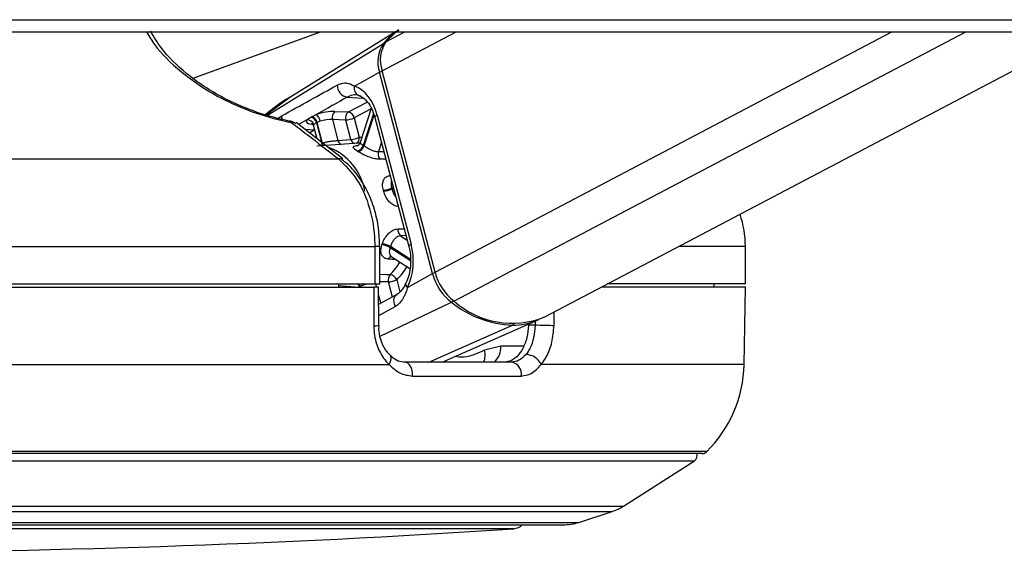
# Model space of a CAD drawing. Header units: millimetres. Extents: x 20 to 26560, y 40 to 18133.
# Tile 7 of 97: x 5273 to 5431, y 5933 to 6019. Entities that reach past the tile are written whole.
import ezdxf

# ---------------------------------------------------------------- set-up
doc = ezdxf.new("R2010")
doc.units = ezdxf.units.MM
doc.header["$LTSCALE"] = 2

msp = doc.modelspace()

# ---------------------------------------------------------------- linework, layer by layer
at = {"color": 7, "linetype": 'Continuous', "lineweight": 25}
for p, q in [((5301.15, 6009.24), (5321.53, 6016.65)), ((5333.49, 6016.65), (5316.59, 6006.19)), ((5357.36, 5971.1), (5443.94, 6016.65)), ((5339.81, 5978.24), (5331.34, 6010.43)), ((5326.95, 6007.98), (5330.95, 6010.21)), ((5339.42, 5978.02), (5330.95, 6010.21)), ((5316.59, 6006.19), (5316.59, 6006.19)), ((5329.63, 6004.43), (5327.86, 5998.95)), ((5320.12, 6003.1), (5320.81, 6003.43)), ((5323.4, 6002.66), (5324.29, 5999.3)), ((5325.55, 6002.57), (5323.4, 6002.66)), ((5323.82, 6003.95), (5325.97, 6003.86)), ((5326.37, 5999.46), (5325.55, 6002.57)), ((5326.88, 6002.92), (5327.7, 5999.81)), ((5330.2, 6002.98), (5335.62, 5982.36)), ((5330.56, 6003.36), (5335.99, 5982.74)), ((5317.54, 6001.99), (5317.49, 6002.03)), ((5325.1, 5996.36), (5317.6, 6002.15)), ((5320.39, 6001.6), (5320.92, 5999.59)), ((5320.85, 6002.11), (5321.72, 5998.8)), ((5321.46, 6002.37), (5320.97, 6002.17)), ((5321.84, 5998.86), (5320.97, 6002.17)), ((5324.29, 5999.3), (5326.37, 5999.46)), ((5327.59, 5998.87), (5320.9, 5998.37)), ((5259.55, 5996.36), (5324.39, 5996.36)), ((5325.05, 5996.18), (5324.98, 5996.23)), ((5259.69, 5982.36), (5330.18, 5982.36)), ((5330.18, 5982.36), (5330.18, 5976.36)), ((5330.97, 5976.36), (5330.97, 5982.36)), ((5389.42, 5976.36), (5389.42, 5982.36)), ((5332.81, 5980.75), (5335.79, 5978.82)), ((5335.42, 5975.79), (5339.42, 5978.02)), ((5259.69, 5976.36), (5330.18, 5976.36)), ((5259.9, 5975.86), (5330.01, 5975.86)), ((5324.39, 5976.36), (5324.38, 5975.86)), ((5324.38, 5976.09), (5327.05, 5975.89)), ((5330.18, 5976.36), (5330.97, 5976.36)), ((5330.81, 5969.72), (5330.8, 5975.86)), ((5389.42, 5975.86), (5366.4, 5975.86)), ((5389.42, 5976.36), (5367.35, 5976.36)), ((5384.41, 5975.86), (5384.42, 5976.36)), ((5389.2, 5963.46), (5389.42, 5975.86)), ((5333.72, 5974.68), (5330.8, 5973.06)), ((5330.81, 5969.72), (5330.81, 5969.72)), ((5340.95, 5963.86), (5356.32, 5970.62)), ((5355.82, 5969.75), (5354.73, 5969.75)), ((5350.34, 5966.41), (5347.71, 5965.77)), ((5332.64, 5964.93), (5332.62, 5964.95)), ((5256.6, 5963.46), (5332.48, 5963.46)), ((5352.05, 5963.86), (5334.93, 5963.86)), ((5336.22, 5961.64), (5353.57, 5961.64)), ((5382.52, 5949.26), (5096.31, 5949.26)), ((5369.95, 5940.85), (5381.26, 5948.08)), ((5362.79, 5938.25), (5368.12, 5939.98)), ((5118.52, 5937.86), (5360.32, 5937.86))]:
    msp.add_line(p, q, dxfattribs=at)
at = {"color": 8, "linetype": 'Continuous', "lineweight": 25}
for p, q in [((5331.34, 6010.43), (5343.17, 6016.65)), ((5331.95, 6015.05), (5335, 6016.65)), ((5339.81, 5978.24), (5412.84, 6016.65)), ((5342.84, 5973.62), (5424.64, 6016.65)), ((5313.01, 6003.37), (5331.55, 6014.8)), ((5316.61, 6006.17), (5312.9, 6003.4)), ((5325.77, 6006.22), (5328.35, 6006.04)), ((5325.97, 6003.86), (5328.99, 6005.45)), ((5329.61, 6004.35), (5326.88, 6002.92)), ((5314.74, 6002.87), (5315.33, 6003.26)), ((5319.31, 6002.58), (5318, 6001.84)), ((5329.98, 6003.6), (5328.34, 5998.52)), ((5328.46, 5998.45), (5330.06, 6003.39)), ((5318.98, 6001.09), (5320.51, 6000.99)), ((5320.21, 6001.91), (5319.99, 6001.93)), ((5320.51, 6000.99), (5320.55, 6001.01)), ((5320.56, 6000.98), (5320.51, 6000.99)), ((5331.24, 5999.01), (5330.76, 5997.52)), ((5330.76, 5997.52), (5331.63, 5997.53)), ((5333.13, 5991.84), (5332.88, 5991.71)), ((5332.93, 5991.54), (5333.18, 5991.67)), ((5333.9, 5985.17), (5334.88, 5985.2)), ((5335.17, 5984.1), (5334.3, 5984.07)), ((5334.3, 5984.07), (5335.36, 5983.38)), ((5330.97, 5982.36), (5330.18, 5982.36)), ((5332.64, 5982.18), (5335.88, 5980.09)), ((5335.87, 5980.29), (5332.69, 5982.35)), ((5389.42, 5982.36), (5378.76, 5982.36)), ((5326.81, 5975.91), (5326.86, 5975.86)), ((5327.89, 5975.86), (5327.87, 5975.92)), ((5330.32, 5976.36), (5330.45, 5975.86)), ((5332.36, 5976.68), (5330.97, 5976.72)), ((5333, 5974.27), (5332.36, 5976.68)), ((5333.69, 5977.03), (5334.2, 5975.1)), ((5330.8, 5974.55), (5331.11, 5973.38)), ((5333.49, 5972.78), (5330.8, 5971.26)), ((5331.05, 5968.04), (5342.43, 5973.43)), ((5358.83, 5969.69), (5358.88, 5971.9)), ((5338.82, 5963.86), (5352.17, 5969.78)), ((5355.84, 5970.41), (5355.82, 5969.75)), ((5353.96, 5966.41), (5350.34, 5966.41)), ((5389.2, 5963.46), (5356.78, 5963.46)), ((5383.22, 5949.55), (5095.61, 5949.55)), ((5097.57, 5948.08), (5381.26, 5948.08)), ((5108.88, 5940.85), (5369.95, 5940.85)), ((5110.72, 5939.98), (5368.12, 5939.98)), ((5116.04, 5938.25), (5362.79, 5938.25)), ((5331.99, 5937.23), (5126.4, 5937.23)), ((5352.43, 5937.23), (5331.99, 5937.23))]:
    msp.add_line(p, q, dxfattribs=at)
at = {"color": 7, "linetype": 'Continuous', "lineweight": 25, "flags": 128}
for points in [[(5227.12, 6018.61), (5231, 6018.61), (5246.52, 6018.61), (5254.27, 6018.61), (5269.79, 6018.61), (5277.55, 6018.61), (5293.07, 6018.61), (5300.83, 6018.61), (5308.59, 6018.61), (5324.1, 6018.61), (5331.86, 6018.61), (5347.38, 6018.61), (5355.14, 6018.61), (5370.66, 6018.61), (5378.41, 6018.61), (5386.17, 6018.61), (5401.69, 6018.61), (5409.45, 6018.61), (5424.97, 6018.61), (5432.73, 6018.61)], [(5221.54, 6016.65), (5225.42, 6016.65), (5233.18, 6016.65), (5248.69, 6016.65), (5256.45, 6016.65), (5264.21, 6016.65), (5279.73, 6016.65), (5287.49, 6016.65), (5303, 6016.65), (5310.76, 6016.65), (5326.28, 6016.65), (5334.04, 6016.65), (5341.8, 6016.65), (5357.32, 6016.65), (5365.07, 6016.65), (5380.59, 6016.65), (5388.35, 6016.65), (5403.87, 6016.65), (5411.63, 6016.65), (5419.39, 6016.65), (5434.9, 6016.65)], [(5331.95, 6015.05), (5333.55, 6016.62), (5334, 6016.95)], [(5320, 6003.04), (5320.03, 6003.06), (5320.12, 6003.1)], [(5316.65, 6002.37), (5316.69, 6002.37), (5316.71, 6002.37)], [(5320.97, 6002.17), (5320.88, 6002.13), (5320.85, 6002.11)], [(5327.77, 5998.88), (5327.71, 5998.88), (5327.59, 5998.87)], [(5330.01, 5975.86), (5330.01, 5971.86), (5330.02, 5969.69)], [(5358.83, 5969.69), (5358.54, 5969.69), (5358.19, 5969.7), (5357.79, 5969.71), (5357.37, 5969.72), (5356.95, 5969.73), (5356.54, 5969.74), (5356.15, 5969.75), (5355.82, 5969.75)], [(5336.22, 5961.64), (5336.22, 5962.06), (5336.16, 5962.47), (5336.05, 5962.86), (5335.9, 5963.2), (5335.69, 5963.48), (5335.46, 5963.69), (5335.2, 5963.82), (5334.93, 5963.86)]]:
    msp.add_lwpolyline(points, dxfattribs=at)
at = {"color": 8, "linetype": 'Continuous', "lineweight": 25, "flags": 128}
for points in [[(5315.41, 6002.67), (5315.35, 6002.92), (5315.33, 6003.26)], [(5330.56, 6003.36), (5330.4, 6003.26), (5330.28, 6003.16), (5330.21, 6003.07), (5330.2, 6002.99), (5330.2, 6002.98)], [(5319.79, 6000.56), (5320.06, 6000.73), (5320.51, 6000.99)], [(5327.7, 5999.81), (5328.03, 5999.85), (5328.15, 5999.86)], [(5335.99, 5982.74), (5335.82, 5982.64), (5335.71, 5982.54), (5335.64, 5982.45), (5335.62, 5982.37), (5335.62, 5982.36)], [(5330.97, 5977.9), (5331.99, 5977.87), (5332.63, 5977.85)], [(5326.12, 5975.96), (5326.08, 5975.93), (5325.99, 5975.86)], [(5335.42, 5975.79), (5335.28, 5975.97), (5335.18, 5976.14), (5335.14, 5976.3), (5335.14, 5976.44), (5335.16, 5976.51)], [(5333.49, 5972.78), (5333.35, 5973.11), (5333.26, 5973.46), (5333.24, 5973.79), (5333.29, 5974.1), (5333.4, 5974.36), (5333.57, 5974.57), (5333.72, 5974.68)], [(5332.48, 5963.46), (5332.65, 5963.79), (5332.77, 5964.1), (5332.81, 5964.39), (5332.79, 5964.64), (5332.7, 5964.85), (5332.64, 5964.93)]]:
    msp.add_lwpolyline(points, dxfattribs=at)
at = {"color": 7, "linetype": 'Continuous', "lineweight": 25}
for centre, radius, start, end in [((5339.34, 6008.46), 10.04, 121.9329, 140.8658), ((5335.89, 6011.9), 5.22, 146.2358, 198.8439), ((5336.31, 6012.13), 5.25, 146.2358, 198.8439), ((5326.13, 6008.13), 1.95, 179.288, 259.331), ((5328.11, 6007.63), 1.21, 163.1461, 256.3185), ((5319.42, 6001.52), 1.07, 15.6051, 95.6708), ((5319.64, 6001.86), 1.24, 11.824, 72.9397), ((5319.76, 6001.92), 1.24, 11.8018, 73.1373), ((5319.87, 6002.12), 1.61, 8.8548, 54.2008), ((5324.57, 6002.99), 1.21, 128.29, 195.8417), ((5326.72, 6002.91), 1.21, 128.29, 195.8417), ((5325.36, 6006.01), 3.44, 273.1216, 296.1792), ((5325.71, 6002.69), 1.2, 11.2533, 77.531), ((5316.32, 6000.41), 2, 52.2739, 78.6001), ((5326.18, 6002.9), 3.44, 273.1216, 296.1792), ((5325.16, 5992.4), 7.27, 117.2069, 118.2916), ((5319.48, 5989.52), 9.29, 10.4236, 68.0367), ((5327.12, 5998.85), 1.26, 281.8171, 345.2408), ((5327.23, 5998.79), 1.27, 281.6622, 344.4307), ((5324.17, 5991.96), 7.78, 56.5666, 57.6035), ((5323.55, 5991.58), 7.14, 56.5666, 57.6035), ((5332.05, 5997.12), 1.35, 162.9959, 216.5044), ((5331.37, 5994.73), 3.38, 273.1938, 296.7114), ((5331.41, 5994.71), 3.51, 273.0498, 295.6459), ((5317.67, 5987.62), 15.75, 14.4142, 15.0618), ((5317.58, 5987.6), 14.47, 14.4142, 15.0618), ((5373.42, 5982.36), 16, 0, 18.8084), ((5335.08, 5984.98), 1.2, 170.7704, 229.0984), ((5318.15, 5986.95), 13.87, 341.7329, 342.3988), ((5331.13, 5979.76), 2.85, 58.1684, 86.0856), ((5331.18, 5979.82), 2.95, 59.2107, 86.2363), ((5318.29, 5986.92), 15.11, 341.7329, 342.3988), ((5333.64, 5977.01), 1.32, 140.2892, 194.4589), ((5332.38, 5976.42), 1.45, 24.6648, 80.1341), ((5347.67, 5980.15), 8.52, 194.5087, 232.1054), ((5348.11, 5980.38), 8.57, 194.5087, 232.1054), ((5324.43, 5982.32), 7.27, 297.2069, 298.2916), ((5332.18, 5980.12), 3.44, 273.1216, 296.1792), ((5352.88, 5986.48), 16.72, 231.3289, 267.5615), ((5352.13, 5984.04), 13.96, 228.3041, 292.0004), ((5352.25, 5980.03), 10.25, 269.554, 293.4239), ((5354.24, 5962.29), 2.8, 24.6735, 87.6038), ((5351.74, 5962.02), 1.87, 348.4362, 80.3174), ((5369.2, 5963.81), 20, 314.5117, 359), ((5380.72, 5948.92), 1, 302.5961, 19.6398), ((5382.52, 5950.26), 1, 270, 314.5117), ((5365.64, 5947.59), 8, 288, 302.5961), ((5360.32, 5945.86), 8, 270, 288), ((5239.42, 7627.02), 1693.56, 266.17378, 273.82622), ((5352.3, 5939.23), 2, 273.8262, 316.747)]:
    msp.add_arc(centre, radius, start, end, dxfattribs=at)
at = {"color": 8, "linetype": 'Continuous', "lineweight": 25}
for centre, radius, start, end in [((5331.76, 6014.43), 0.429, 84.6539, 119.9439), ((5331.81, 6008.55), 1.87, 103.9133, 117.4048), ((5316.6, 6002.1), 0.291, 11.7553, 68.0925), ((5317.01, 6001.26), 0.913, 58.0227, 97.3412), ((5327.22, 5999.64), 0.871, 192.0832, 250.3271), ((5326.83, 5999.63), 0.887, 297.848, 11.5883), ((5320.61, 5998.48), 1.15, 357.7379, 15.7522), ((5320.74, 5998.56), 1.14, 354.2006, 15.2159), ((5325.15, 5999.48), 0.881, 192.2488, 248.4342), ((5324.5, 5995.45), 0.91, 58.1338, 96.9266), ((5332.96, 5980.03), 0.698, 98.4916, 153.6151), ((5325.56, 5985.04), 10.07, 314.502, 329.0104), ((5326.16, 5984.73), 10.77, 314.3994, 328.5605), ((5340.28, 5976.35), 1.87, 103.9062, 117.4044), ((5326.32, 5975.48), 1.48, 14.6044, 36.1429), ((5326.44, 5975.53), 1.49, 15.2748, 33.832), ((5341.97, 5974.29), 0.983, 298.017, 322.3156), ((5330.2, 5974.19), 4.51, 267.7113, 277.796), ((5351.97, 5970.18), 0.454, 295.8469, 331.408), ((5347.06, 5966.28), 3.29, 312.5243, 2.1908), ((5344.86, 5964.98), 2.96, 337.833, 15.5771)]:
    msp.add_arc(centre, radius, start, end, dxfattribs=at)
at = {"color": 7, "linetype": 'Continuous', "lineweight": 25}
for centre, major_axis, ratio, start_param, end_param in [((5325.94, 6000.79), (-0.17, 7.38), 0.672172, 5.052697, 6.043363), ((5321.95, 6002.9), (2.73, 0.61), 0.283233, 2.801972, 3.852945), ((5322.07, 6002.96), (2.73, 0.61), 0.283233, 0.816072, 1.985765), ((5322.28, 6002.03), (1.77, 0.35), 0.303217, 0.823421, 1.993114), ((5331.37, 5980.17), (-0.17, 7.38), 0.672172, 4.062032, 5.052697)]:
    msp.add_ellipse(centre, major_axis=major_axis, ratio=ratio, start_param=start_param, end_param=end_param, dxfattribs=at)
at = {"color": 8, "linetype": 'Continuous', "lineweight": 25}
msp.add_ellipse((5322.16, 6001.96), major_axis=(1.77, 0.35), ratio=0.303217, start_param=2.80932, end_param=3.159645, dxfattribs=at)
for points, knots in [([(5293.7, 6016.65), (5294.1, 6015.97), (5295.33, 6013.87), (5298.3, 6010.96), (5302.06, 6008.11), (5305.77, 6005.89), (5310.53, 6003.79), (5314.55, 6002.64), (5316.62, 6002.22), (5316.89, 6002.16)], [0, 0, 0, 0, 0.124219, 0.383291, 0.514757, 0.645862, 0.810282, 0.975703, 1, 1, 1, 1]), ([(5327.86, 5998.95), (5327.87, 5998.91), (5327.88, 5998.84), (5328.08, 5998.69), (5328.27, 5998.57), (5328.34, 5998.52)], [0, 0, 0, 0, 0.3725155, 0.7789086, 1, 1, 1, 1]), ([(5331.95, 5996.34), (5331.83, 5996.33), (5331.51, 5996.33), (5331.18, 5996.32), (5330.97, 5996.31)], [0, 0, 0, 0, 0.34919, 1, 1, 1, 1]), ([(5332.87, 5992.85), (5332.83, 5992.75), (5332.76, 5992.52), (5332.79, 5992.11), (5332.86, 5991.81), (5332.88, 5991.71)], [0, 0, 0, 0, 0.332281, 0.764732, 1, 1, 1, 1]), ([(5332.93, 5991.54), (5332.99, 5991.35), (5333.11, 5990.97), (5333.32, 5990.54), (5333.49, 5990.37), (5333.53, 5990.33)], [0, 0, 0, 0, 0.428325, 0.857866, 1, 1, 1, 1]), ([(5332.64, 5982.18), (5332.59, 5982), (5332.49, 5981.64), (5332.5, 5981.2), (5332.6, 5980.89), (5332.77, 5980.81), (5332.82, 5980.78)], [0, 0, 0, 0, 0.283642, 0.568089, 0.855521, 1, 1, 1, 1]), ([(5333.62, 5980.23), (5333.39, 5980.25), (5332.97, 5980.29), (5332.54, 5980.32), (5332.34, 5980.34)], [0, 0, 0, 0, 0.521659, 1, 1, 1, 1]), ([(5328.76, 5976.36), (5328.71, 5976.34), (5328.48, 5976.24), (5328.17, 5976.08), (5327.95, 5975.96), (5327.87, 5975.92)], [0, 0, 0, 0, 0.1339557, 0.6948531, 1, 1, 1, 1]), ([(5347.71, 5965.77), (5346.65, 5965.26), (5345.09, 5964.52), (5343.47, 5964.69), (5342.96, 5964.74)], [0, 0, 0, 0, 0.681851, 1, 1, 1, 1])]:
    msp.add_open_spline(points, degree=3, knots=knots, dxfattribs=at)
at = {"color": 7, "linetype": 'Continuous', "lineweight": 25}
for points, knots in [([(5316.65, 6002.37), (5316.4, 6002.42), (5314.47, 6002.83), (5310.69, 6003.92), (5306.24, 6005.89), (5302.76, 6007.96), (5299.21, 6010.62), (5296.18, 6013.63), (5294.9, 6015.85), (5294.37, 6016.76)], [0, 0, 0, 0, 0.022655, 0.176389, 0.329786, 0.451677, 0.578221, 0.826678, 1, 1, 1, 1]), ([(5315.33, 6003.26), (5316.83, 6004.09), (5319.77, 6005.71), (5322.73, 6007.35), (5324.18, 6008.16)], [0, 0, 0, 0, 0.506743, 1, 1, 1, 1]), ([(5324.18, 6008.16), (5324.58, 6008.32), (5325.1, 6008.53), (5326, 6008.46), (5326.54, 6008.19), (5326.95, 6007.98)], [0, 0, 0, 0, 0.417867, 0.554004, 1, 1, 1, 1]), ([(5316.57, 6006.18), (5316.53, 6006.16), (5315.15, 6005.41), (5313.93, 6004.41), (5312.75, 6003.44)], [0, 0, 0, 0, 0.032289, 1, 1, 1, 1]), ([(5325.77, 6006.22), (5324.18, 6005.33), (5322.53, 6004.39), (5320.88, 6003.46), (5320.81, 6003.43)], [0, 0, 0, 0, 0.961066, 1, 1, 1, 1]), ([(5327.82, 6006.46), (5327.52, 6006.53), (5326.83, 6006.71), (5326.15, 6006.4), (5325.77, 6006.22)], [0, 0, 0, 0, 0.429774, 1, 1, 1, 1]), ([(5327.63, 6006.5), (5327.77, 6006.44), (5328.19, 6006.27), (5328.96, 6005.61), (5329.74, 6004.42), (5330.06, 6003.41), (5330.2, 6002.98)], [0, 0, 0, 0, 0.151581, 0.447152, 0.763821, 1, 1, 1, 1]), ([(5319.31, 6002.58), (5319.36, 6002.62), (5319.55, 6002.78), (5319.81, 6002.93), (5320, 6003.04)], [0, 0, 0, 0, 0.27439, 1, 1, 1, 1]), ([(5316.89, 6002.16), (5317.72, 6001.52), (5320.22, 5999.59), (5322.72, 5997.65), (5324.39, 5996.36)], [0, 0, 0, 0, 0.330975, 1, 1, 1, 1]), ([(5320.08, 6002.03), (5320.08, 6002.03), (5320.06, 6002.03), (5320.17, 6001.98), (5320.34, 6001.81), (5320.36, 6001.65), (5320.37, 6001.6)], [0, 0, 0, 0, 0.10207, 0.412184, 0.80482, 1, 1, 1, 1]), ([(5320.85, 6002.11), (5320.73, 6002.04), (5320.56, 6001.93), (5320.48, 6001.83), (5320.45, 6001.8)], [0, 0, 0, 0, 0.718824, 1, 1, 1, 1]), ([(5321.84, 5998.86), (5321.99, 5998.92), (5322.29, 5999.05), (5322.88, 5999.16), (5323.49, 5999.23), (5323.97, 5999.27), (5324.21, 5999.29), (5324.29, 5999.3)], [0, 0, 0, 0, 0.2198592, 0.4403428, 0.6631396, 0.8854902, 1, 1, 1, 1]), ([(5327.38, 5997.61), (5327.28, 5997.68), (5327.01, 5997.86), (5326.75, 5998.11), (5326.73, 5998.31), (5326.98, 5998.46), (5327.36, 5998.5), (5327.55, 5998.52)], [0, 0, 0, 0, 0.116734, 0.333017, 0.551924, 0.773865, 1, 1, 1, 1]), ([(5327.84, 5998.96), (5327.81, 5998.86), (5327.74, 5998.67), (5327.55, 5998.51), (5327.44, 5998.47), (5327.44, 5998.47), (5327.45, 5998.47)], [0, 0, 0, 0, 0.304476, 0.616042, 0.858639, 1, 1, 1, 1]), ([(5328.46, 5998.45), (5328.6, 5998.36), (5328.88, 5998.18), (5329.42, 5997.88), (5329.97, 5997.64), (5330.44, 5997.52), (5330.68, 5997.52), (5330.76, 5997.52)], [0, 0, 0, 0, 0.219859, 0.440343, 0.66314, 0.88549, 1, 1, 1, 1]), ([(5324.39, 5996.36), (5325.43, 5995.33), (5327.52, 5993.28), (5329.52, 5988.55), (5330.15, 5984.72), (5330.17, 5982.64), (5330.18, 5982.36)], [0, 0, 0, 0, 0.317078, 0.634488, 0.949899, 1, 1, 1, 1]), ([(5330.97, 5996.31), (5330.84, 5996.32), (5330.47, 5996.32), (5329.77, 5996.47), (5328.92, 5996.77), (5328.11, 5997.16), (5327.69, 5997.42), (5327.49, 5997.54)], [0, 0, 0, 0, 0.119584, 0.349288, 0.573021, 0.788436, 1, 1, 1, 1]), ([(5330.95, 5982.36), (5330.92, 5983.32), (5330.86, 5985.34), (5330.19, 5988.33), (5329.1, 5991.18), (5327.57, 5993.67), (5326.18, 5995.35), (5325.23, 5995.98), (5325.01, 5996.13)], [0, 0, 0, 0, 0.173698, 0.364529, 0.557255, 0.749871, 0.943115, 1, 1, 1, 1]), ([(5331.55, 5991.36), (5331.52, 5991.5), (5331.42, 5991.93), (5331.43, 5992.57), (5331.64, 5993.17), (5332.05, 5993.58), (5332.47, 5993.66), (5332.68, 5993.71)], [0, 0, 0, 0, 0.116734, 0.333017, 0.551924, 0.773865, 1, 1, 1, 1]), ([(5333.99, 5988.73), (5333.87, 5988.74), (5333.51, 5988.78), (5332.94, 5989.06), (5332.34, 5989.63), (5331.86, 5990.38), (5331.68, 5990.93), (5331.6, 5991.2)], [0, 0, 0, 0, 0.119584, 0.349288, 0.573021, 0.788436, 1, 1, 1, 1]), ([(5331.38, 5982.76), (5331.43, 5982.9), (5331.58, 5983.32), (5331.96, 5983.98), (5332.54, 5984.62), (5333.2, 5985.06), (5333.67, 5985.13), (5333.9, 5985.17)], [0, 0, 0, 0, 0.116734, 0.333017, 0.551924, 0.773865, 1, 1, 1, 1]), ([(5334.3, 5984.07), (5334.15, 5984.04), (5333.84, 5983.99), (5333.42, 5983.67), (5333.07, 5983.21), (5332.83, 5982.74), (5332.73, 5982.45), (5332.69, 5982.35)], [0, 0, 0, 0, 0.216956, 0.434359, 0.655223, 0.878519, 1, 1, 1, 1]), ([(5332.34, 5980.34), (5332.22, 5980.36), (5331.89, 5980.41), (5331.47, 5980.66), (5331.19, 5981.16), (5331.12, 5981.82), (5331.26, 5982.35), (5331.33, 5982.61)], [0, 0, 0, 0, 0.119584, 0.349288, 0.573021, 0.788436, 1, 1, 1, 1]), ([(5335.62, 5982.36), (5335.69, 5982.06), (5335.9, 5981.16), (5335.96, 5979.55), (5335.71, 5977.82), (5335.33, 5976.91), (5335.17, 5976.51)], [0, 0, 0, 0, 0.153943, 0.459455, 0.765613, 1, 1, 1, 1]), ([(5330.77, 5975.86), (5330.77, 5975.86), (5330.77, 5975.86), (5330.52, 5975.86), (5330.18, 5975.86), (5330.01, 5975.86)], [0, 0, 0, 0, 0.246346, 0.611986, 1, 1, 1, 1]), ([(5335.42, 5975.79), (5335.36, 5975.61), (5335.23, 5975.24), (5335.03, 5974.72), (5334.79, 5974.22), (5334.55, 5973.81), (5334.31, 5973.47), (5334.06, 5973.21), (5333.79, 5972.97), (5333.59, 5972.84), (5333.49, 5972.78)], [0, 0, 0, 0, 0.138186, 0.277664, 0.421222, 0.5663, 0.672592, 0.779644, 0.889315, 1, 1, 1, 1]), ([(5335.16, 5976.52), (5335.13, 5976.45), (5334.91, 5975.97), (5334.45, 5975.28), (5334, 5974.77), (5333.66, 5974.68), (5333.58, 5974.66)], [0, 0, 0, 0, 0.068737, 0.459208, 0.875277, 1, 1, 1, 1]), ([(5330.02, 5969.69), (5330.04, 5969.15), (5330.12, 5967.72), (5330.84, 5965.52), (5331.84, 5964.1), (5332.44, 5963.5), (5332.48, 5963.46)], [0, 0, 0, 0, 0.220493, 0.593656, 0.970348, 1, 1, 1, 1]), ([(5332.66, 5964.99), (5332.48, 5965.15), (5331.93, 5965.63), (5331.26, 5966.98), (5330.82, 5968.48), (5330.85, 5969.43), (5330.87, 5969.72)], [0, 0, 0, 0, 0.166871, 0.508831, 0.844882, 1, 1, 1, 1]), ([(5354.73, 5969.75), (5354.67, 5969.09), (5354.56, 5967.75), (5353.88, 5965.98), (5352.9, 5964.64), (5351.83, 5963.95), (5351.12, 5963.89), (5350.85, 5963.86)], [0, 0, 0, 0, 0.215288, 0.430555, 0.64649, 0.863795, 1, 1, 1, 1]), ([(5355.82, 5969.75), (5355.77, 5969.09), (5355.65, 5967.75), (5355.09, 5966.14), (5354.57, 5965.39), (5354.36, 5965.09)], [0, 0, 0, 0, 0.370015, 0.740315, 1, 1, 1, 1]), ([(5356.78, 5963.46), (5357.08, 5963.87), (5357.8, 5964.86), (5358.6, 5967.01), (5358.75, 5968.8), (5358.83, 5969.69)], [0, 0, 0, 0, 0.2603539, 0.6306901, 1, 1, 1, 1]), ([(5334.93, 5963.87), (5334.88, 5963.87), (5334.45, 5963.85), (5333.69, 5964.06), (5332.97, 5964.65), (5332.64, 5964.93)], [0, 0, 0, 0, 0.073122, 0.566383, 1, 1, 1, 1]), ([(5354.36, 5965.09), (5353.99, 5964.72), (5353.29, 5964.02), (5352.45, 5963.91), (5352.05, 5963.86)], [0, 0, 0, 0, 0.519417, 1, 1, 1, 1]), ([(5332.48, 5963.46), (5333.03, 5962.95), (5334.15, 5961.91), (5335.52, 5961.73), (5336.22, 5961.64)], [0, 0, 0, 0, 0.485349, 1, 1, 1, 1]), ([(5353.57, 5961.64), (5354.13, 5961.72), (5355.3, 5961.88), (5356.27, 5962.92), (5356.78, 5963.46)], [0, 0, 0, 0, 0.4758588, 1, 1, 1, 1])]:
    msp.add_open_spline(points, degree=3, knots=knots, dxfattribs=at)

doc.saveas('drawing.dxf')
